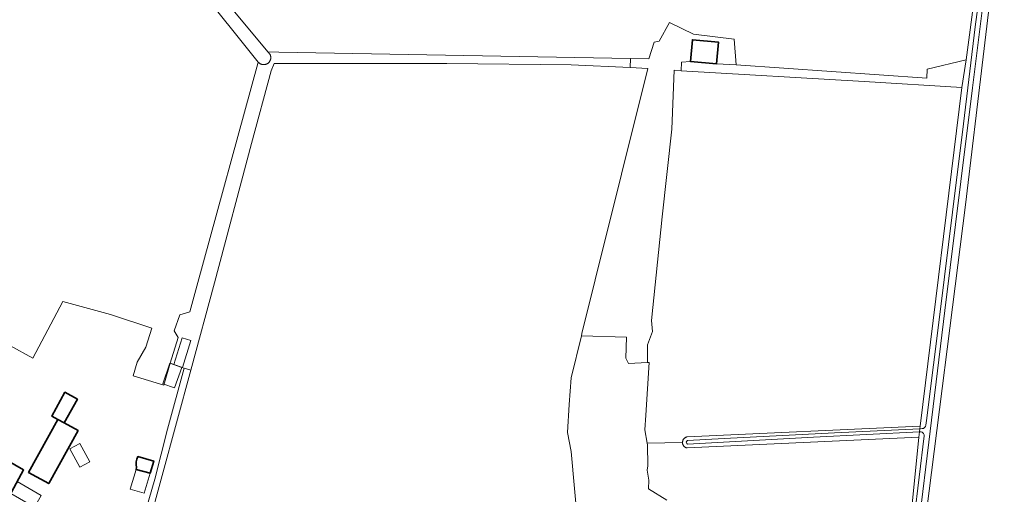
# Model space of a CAD drawing. Extents: x 199200 to 204075, y 460125 to 464703.
# Tile 113 of 174: x 202162 to 202374, y 462449 to 462551. Entities that reach past the tile are written whole.
import ezdxf

# ---------------------------------------------------------------- set-up
doc = ezdxf.new("R2010")
doc.units = 0
for name, color, linetype, lineweight in [('B-WE-GR-GRAS-GV', 60, 'Continuous', 13), ('B-WE-GR-STRUIK-GV', 90, 'Continuous', 13), ('B-WE-OG-BEBOUWING-GV', 7, 'Continuous', 35), ('B-WE-OG-BEBOUWING_LUIFEL-GV', 7, 'Continuous', 18), ('B-WE-OG-BEBOUWING_OVERBOUWING-GV', 7, 'Continuous', 18), ('B-WE-OG-TERREIN_ERF-GV', 7, 'Continuous', 18), ('B-WE-OG-WATER_GREPPEL-GV', 160, 'Continuous', 18), ('B-WE-OG-WATER_SLOOT-GV', 120, 'Continuous', 18)]:
    doc.layers.add(name, color=color, linetype=linetype, lineweight=lineweight)

msp = doc.modelspace()

# ---------------------------------------------------------------- linework, layer by layer
at = {"layer": 'B-WE-GR-GRAS-GV', "flags": 128}
for points in [[(202155.009, 462483.394), (202164.987, 462477.968), (202171.442, 462490.154), (202181.664, 462487.352), (202190.589, 462484.406), (202189.235, 462480.328), (202187.437, 462477.108), (202186.531, 462474.149), (202193.109, 462472.154), (202194.531, 462476.842), (202196.217, 462482.401), (202195.372, 462483.86), (202196.561, 462487.256), (202198.75, 462487.907), (202200.23, 462493.455), (202213.371, 462541.422), (202213.459, 462541.742), (202186.604, 462575.344), (202167.302, 462600.59), (202148.565, 462624.407)], [(202206.976, 462554.225), (202215.547, 462543.909), (202217.897, 462543.867), (202293.552, 462542.496), (202297.526, 462542.424), (202298.649, 462546.047), (202299.684, 462546.219), (202301.947, 462550.268), (202307.068, 462547.735), (202315.852, 462546.661), (202316.303, 462541.128), (202357.296, 462538.297), (202357.375, 462540.201), (202365.789, 462542.186), (202371.424, 462584.969)], [(202373.231, 462574.837), (202365.652, 462510.952), (202356.67, 462440.331)], [(202282.172, 462442.691), (202280.773, 462457.829), (202279.982, 462461.915), (202280.379, 462468), (202280.776, 462473.688), (202282.991, 462482.776), (202283.108, 462483.257), (202285.935, 462494.855), (202297.313, 462540.363), (202293.458, 462540.548), (202280.776, 462541.157), (202254.053, 462541.422), (202216.879, 462541.422), (202216.218, 462539.834), (202211.984, 462524.224), (202204.047, 462494.194), (202198.936, 462475.396), (202189.682, 462441.359)], [(202189.682, 462441.359), (202198.936, 462475.396), (202197.493, 462475.8), (202193.914, 462462.625), (202191.214, 462451.889), (202183.019, 462423.653)], [(202353.746, 462442.155), (202355.598, 462460.941), (202338.532, 462460.147), (202305.716, 462458.602), (202305.648, 462458.618), (202305.582, 462458.637), (202305.516, 462458.661), (202305.452, 462458.688), (202305.389, 462458.718), (202305.328, 462458.752), (202305.27, 462458.79), (202305.213, 462458.831), (202305.159, 462458.875), (202305.108, 462458.922), (202305.059, 462458.972), (202305.014, 462459.025), (202304.971, 462459.08), (202304.932, 462459.137), (202304.896, 462459.197), (202304.863, 462459.259), (202304.835, 462459.322), (202304.809, 462459.387), (202304.788, 462459.454), (202304.77, 462459.521), (202304.757, 462459.589), (202304.747, 462459.658), (202304.741, 462459.728), (202304.74, 462459.797), (202304.74, 462459.811), (202297.164, 462459.647), (202297.234, 462459.289), (202297.257, 462454.723), (202297.125, 462453.797), (202297.522, 462451.68), (202297.39, 462449.828), (202301.354, 462447.388)]]:
    msp.add_lwpolyline(points, dxfattribs=at)
for points in [[(202316.303, 462541.128), (202315.852, 462546.661), (202307.068, 462547.735), (202301.947, 462550.268), (202299.684, 462546.219), (202298.649, 462546.047), (202297.526, 462542.424), (202293.552, 462542.496), (202293.458, 462540.548), (202297.313, 462540.363), (202285.935, 462494.855), (202283.108, 462483.257), (202282.991, 462482.776), (202292.692, 462482.438), (202292.536, 462477.948), (202293.141, 462476.767), (202297.197, 462477.005), (202297.202, 462480.822), (202298.316, 462483.7), (202298.051, 462486.081), (202300.338, 462508.411), (202302.447, 462527.263), (202302.961, 462539.961), (202304.431, 462539.874), (202304.555, 462541.735), (202306.436, 462541.882), (202306.874, 462546.548), (202312.465, 462546.024), (202312.027, 462541.358)], [(202304.74, 462459.811), (202304.743, 462459.881), (202304.75, 462459.95), (202304.761, 462460.019), (202304.776, 462460.087), (202304.794, 462460.154), (202304.817, 462460.22), (202304.843, 462460.284), (202304.873, 462460.347), (202304.907, 462460.408), (202304.944, 462460.467), (202304.984, 462460.524), (202305.028, 462460.579), (202305.074, 462460.63), (202305.124, 462460.679), (202305.176, 462460.726), (202305.231, 462460.769), (202305.288, 462460.809), (202305.347, 462460.845), (202305.409, 462460.878), (202305.472, 462460.908), (202305.537, 462460.933), (202305.603, 462460.956), (202305.67, 462460.974), (202305.738, 462460.988), (202305.751, 462460.99), (202355.863, 462463.327), (202364.858, 462536.22), (202343.824, 462537.543), (202304.431, 462539.874), (202302.961, 462539.961), (202302.447, 462527.263), (202300.338, 462508.411), (202298.051, 462486.081), (202298.316, 462483.7), (202297.202, 462480.822), (202297.197, 462477.005), (202297.549, 462477.025), (202296.816, 462465.654), (202296.611, 462462.484), (202297.164, 462459.647)]]:
    msp.add_lwpolyline(points, close=True, dxfattribs=at)
at = {"layer": 'B-WE-GR-STRUIK-GV', "flags": 128}
for points in [[(202293.552, 462542.496), (202217.897, 462543.867), (202215.547, 462543.909), (202216.025, 462543.334), (202216.055, 462543.262), (202216.082, 462543.189), (202216.105, 462543.114), (202216.124, 462543.039), (202216.139, 462542.962), (202216.15, 462542.885), (202216.158, 462542.807), (202216.161, 462542.729), (202216.16, 462542.651), (202216.155, 462542.573), (202216.147, 462542.496), (202216.134, 462542.419), (202216.117, 462542.343), (202216.097, 462542.267), (202216.073, 462542.193), (202216.044, 462542.12), (202216.013, 462542.049), (202215.977, 462541.98), (202215.938, 462541.912), (202215.896, 462541.846), (202215.85, 462541.783), (202215.802, 462541.722), (202215.75, 462541.664), (202215.695, 462541.608), (202215.637, 462541.556), (202215.577, 462541.506), (202215.514, 462541.459), (202215.459, 462541.422), (202215.392, 462541.382), (202215.323, 462541.345), (202215.252, 462541.312), (202215.18, 462541.282), (202215.107, 462541.256), (202215.032, 462541.234), (202214.956, 462541.216), (202214.879, 462541.201), (202214.802, 462541.191), (202214.724, 462541.185), (202214.646, 462541.182), (202214.568, 462541.184), (202214.49, 462541.189), (202214.413, 462541.199), (202214.336, 462541.213), (202214.26, 462541.23), (202214.185, 462541.251), (202214.111, 462541.277), (202214.038, 462541.305), (202213.968, 462541.338), (202213.898, 462541.374), (202213.831, 462541.414), (202213.766, 462541.457), (202213.703, 462541.503), (202213.643, 462541.553), (202213.585, 462541.605), (202213.53, 462541.661), (202213.478, 462541.719), (202213.459, 462541.742), (202213.371, 462541.422), (202200.23, 462493.455), (202198.75, 462487.907), (202196.561, 462487.256), (202195.372, 462483.86), (202196.217, 462482.401), (202194.531, 462476.842), (202195.691, 462476.434), (202197.013, 462475.969), (202197.493, 462475.8), (202198.936, 462475.396), (202204.047, 462494.194), (202211.984, 462524.224), (202216.218, 462539.834), (202216.879, 462541.422), (202254.053, 462541.422), (202280.776, 462541.157), (202293.458, 462540.548)], [(202304.431, 462539.874), (202343.824, 462537.543), (202364.858, 462536.22), (202365.789, 462542.186), (202357.375, 462540.201), (202357.296, 462538.297), (202316.303, 462541.128), (202312.027, 462541.358), (202306.436, 462541.882), (202304.555, 462541.735)]]:
    msp.add_lwpolyline(points, close=True, dxfattribs=at)
at = {"layer": 'B-WE-OG-BEBOUWING-GV', "flags": 128}
for points in [[(202306.436, 462541.882), (202312.027, 462541.358), (202312.465, 462546.024), (202306.874, 462546.548)], [(202171.72, 462463.98), (202174.54, 462469.1), (202171.85, 462470.59), (202169.02, 462465.47), (202170.34, 462464.74)], [(202171.72, 462463.98), (202170.34, 462464.74), (202164.03, 462453.34), (202168.38, 462450.94), (202174.68, 462462.34)], [(202148.54, 462444.45), (202155.66, 462440.38), (202162.97, 462453.86), (202155.91, 462457.9)]]:
    msp.add_lwpolyline(points, close=True, dxfattribs=at)
msp.add_lwpolyline([(202187.296, 462454.399), (202187.161, 462453.937), (202190.186, 462453.168), (202190.955, 462455.791), (202187.52, 462456.798)], dxfattribs=at)
at = {"layer": 'B-WE-OG-BEBOUWING-GV'}
msp.add_lwpolyline([(202187.52, 462456.798, 0.1750646), (202187.296, 462454.399)], format="xyb", dxfattribs=at)
at = {"layer": 'B-WE-OG-BEBOUWING_LUIFEL-GV', "flags": 128}
for points in [[(202198.968, 462481.721), (202197.056, 462482.309), (202195.292, 462476.575), (202197.18, 462475.91)], [(202177.236, 462455.645), (202175.077, 462459.593), (202172.883, 462458.394), (202175.042, 462454.446)], [(202188.916, 462448.836), (202190.186, 462453.168), (202187.161, 462453.937), (202185.923, 462449.714)], [(202166.774, 462448.39), (202161.616, 462451.362), (202160.234, 462448.815), (202165.328, 462445.88)]]:
    msp.add_lwpolyline(points, close=True, dxfattribs=at)
at = {"layer": 'B-WE-OG-BEBOUWING_OVERBOUWING-GV', "flags": 128}
msp.add_lwpolyline([(202192.896, 462472.424), (202195.451, 462471.526), (202197.013, 462475.969), (202194.458, 462476.868)], close=True, dxfattribs=at)
at = {"layer": 'B-WE-OG-TERREIN_ERF-GV', "flags": 128}
for points in [[(202160.726, 462427.767), (202168.981, 462424.711), (202169.111, 462424.663), (202181.935, 462419.917), (202181.991, 462420.112), (202183.019, 462423.653), (202191.214, 462451.889), (202193.914, 462462.625), (202197.493, 462475.8), (202197.013, 462475.969), (202195.691, 462476.434), (202194.531, 462476.842), (202193.109, 462472.154), (202186.531, 462474.149), (202187.437, 462477.108), (202189.235, 462480.328), (202190.589, 462484.406), (202181.664, 462487.352), (202171.442, 462490.154), (202164.987, 462477.968), (202155.009, 462483.394)], [(202301.354, 462447.388), (202297.39, 462449.828), (202297.522, 462451.68), (202297.125, 462453.797), (202297.257, 462454.723), (202297.234, 462459.289), (202297.164, 462459.647), (202296.611, 462462.484), (202296.816, 462465.654), (202297.549, 462477.025), (202297.197, 462477.005), (202293.141, 462476.767), (202292.536, 462477.948), (202292.692, 462482.438), (202282.991, 462482.776), (202280.776, 462473.688), (202280.379, 462468), (202279.982, 462461.915), (202280.773, 462457.829), (202282.172, 462442.691)], [(202190.955, 462455.791), (202190.186, 462453.168), (202187.161, 462453.937), (202187.296, 462454.399)], [(202187.52, 462456.798), (202190.955, 462455.791)]]:
    msp.add_lwpolyline(points, dxfattribs=at)
for points in [[(202164.03, 462453.34), (202170.34, 462464.74), (202169.02, 462465.47), (202171.85, 462470.59), (202174.54, 462469.1), (202171.72, 462463.98), (202174.68, 462462.34), (202168.38, 462450.94)], [(202162.97, 462453.86), (202155.66, 462440.38), (202148.54, 462444.45), (202155.91, 462457.9)]]:
    msp.add_lwpolyline(points, close=True, dxfattribs=at)
at = {"layer": 'B-WE-OG-TERREIN_ERF-GV'}
msp.add_lwpolyline([(202187.296, 462454.399, -0.1750646), (202187.52, 462456.798)], format="xyb", dxfattribs=at)
at = {"layer": 'B-WE-OG-WATER_GREPPEL-GV', "flags": 128}
msp.add_lwpolyline([(202186.604, 462575.344), (202213.459, 462541.742), (202213.478, 462541.719), (202213.53, 462541.661), (202213.585, 462541.605), (202213.643, 462541.553), (202213.703, 462541.503), (202213.766, 462541.457), (202213.831, 462541.414), (202213.898, 462541.374), (202213.968, 462541.338), (202214.038, 462541.305), (202214.111, 462541.277), (202214.185, 462541.251), (202214.26, 462541.23), (202214.336, 462541.213), (202214.413, 462541.199), (202214.49, 462541.189), (202214.568, 462541.184), (202214.646, 462541.182), (202214.724, 462541.185), (202214.802, 462541.191), (202214.879, 462541.201), (202214.956, 462541.216), (202215.032, 462541.234), (202215.107, 462541.256), (202215.18, 462541.282), (202215.252, 462541.312), (202215.323, 462541.345), (202215.392, 462541.382), (202215.459, 462541.422), (202215.514, 462541.459), (202215.577, 462541.506), (202215.637, 462541.556), (202215.695, 462541.608), (202215.75, 462541.664), (202215.802, 462541.722), (202215.85, 462541.783), (202215.896, 462541.846), (202215.938, 462541.912), (202215.977, 462541.98), (202216.013, 462542.049), (202216.044, 462542.12), (202216.073, 462542.193), (202216.097, 462542.267), (202216.117, 462542.343), (202216.134, 462542.419), (202216.147, 462542.496), (202216.155, 462542.573), (202216.16, 462542.651), (202216.161, 462542.729), (202216.158, 462542.807), (202216.15, 462542.885), (202216.139, 462542.962), (202216.124, 462543.039), (202216.105, 462543.114), (202216.082, 462543.189), (202216.055, 462543.262), (202216.025, 462543.334), (202215.547, 462543.909), (202206.976, 462554.225)], dxfattribs=at)
at = {"layer": 'B-WE-OG-WATER_SLOOT-GV', "flags": 128}
for points in [[(202372.014, 462584.152), (202371.424, 462584.969), (202365.789, 462542.186), (202364.858, 462536.22), (202355.863, 462463.327), (202355.793, 462462.694), (202356.321, 462462.773)], [(202355.533, 462441.52), (202358.056, 462462.208), (202361.213, 462488.202), (202364.596, 462516.002), (202367.105, 462536.198), (202369.957, 462558.628), (202372.042, 462576.855), (202372.831, 462583.019), (202372.014, 462584.152), (202371.07, 462574.183), (202367.707, 462549.314), (202365.227, 462528.406), (202362.837, 462509.398), (202360.268, 462488.486), (202357.229, 462464.52), (202357.072, 462463.49)], [(202373.975, 462581.433), (202372.831, 462583.019), (202372.042, 462576.855), (202369.957, 462558.628), (202367.105, 462536.198), (202364.596, 462516.002), (202361.213, 462488.202), (202358.056, 462462.208), (202355.533, 462441.52)], [(202357.072, 462463.49), (202357.229, 462464.52), (202360.268, 462488.486), (202362.837, 462509.398), (202365.227, 462528.406), (202367.707, 462549.314), (202371.07, 462574.183), (202372.014, 462584.152)], [(202356.67, 462440.331), (202365.652, 462510.952), (202373.231, 462574.837)], [(202305.84, 462460.221), (202313.721, 462460.662), (202337.447, 462461.893), (202355.793, 462462.694), (202355.863, 462463.327), (202305.751, 462460.99), (202305.738, 462460.988), (202305.67, 462460.974), (202305.603, 462460.956), (202305.537, 462460.933), (202305.472, 462460.908), (202305.409, 462460.878), (202305.347, 462460.845), (202305.288, 462460.809), (202305.231, 462460.769), (202305.176, 462460.726), (202305.124, 462460.679), (202305.074, 462460.63), (202305.028, 462460.579), (202304.984, 462460.524), (202304.944, 462460.467), (202304.907, 462460.408), (202304.873, 462460.347), (202304.843, 462460.284), (202304.817, 462460.22), (202304.794, 462460.154), (202304.776, 462460.087), (202304.761, 462460.019), (202304.75, 462459.95), (202304.743, 462459.881), (202304.74, 462459.811), (202304.74, 462459.797), (202304.741, 462459.728), (202304.747, 462459.658), (202304.757, 462459.589), (202304.77, 462459.521), (202304.788, 462459.454), (202304.809, 462459.387), (202304.835, 462459.322), (202304.863, 462459.259), (202304.896, 462459.197), (202304.932, 462459.137), (202304.971, 462459.08), (202305.014, 462459.025), (202305.059, 462458.972), (202305.108, 462458.922), (202305.159, 462458.875), (202305.213, 462458.831), (202305.27, 462458.79), (202305.328, 462458.752), (202305.389, 462458.718), (202305.452, 462458.688), (202305.516, 462458.661), (202305.582, 462458.637), (202305.648, 462458.618), (202305.716, 462458.602), (202338.532, 462460.147), (202355.598, 462460.941)], [(202305.843, 462459.432), (202332.947, 462460.894), (202355.727, 462462.102), (202355.793, 462462.694), (202337.447, 462461.893), (202313.721, 462460.662), (202305.84, 462460.221)], [(202355.598, 462460.941), (202355.727, 462462.102), (202332.947, 462460.894), (202305.843, 462459.432)], [(202355.727, 462462.102), (202355.598, 462460.941), (202353.746, 462442.155)], [(202356.321, 462462.773), (202355.793, 462462.694), (202355.727, 462462.102)], [(202360.741, 462416.179), (202357.523, 462426.401), (202354.68, 462436.395), (202354.454, 462438.771), (202354.485, 462440.614), (202354.585, 462443.376), (202356.739, 462461.212)], [(202356.739, 462461.212), (202354.585, 462443.376), (202354.485, 462440.614), (202354.454, 462438.771), (202354.68, 462436.395), (202357.523, 462426.401), (202360.741, 462416.179)]]:
    msp.add_lwpolyline(points, dxfattribs=at)
at = {"layer": 'B-WE-OG-WATER_SLOOT-GV'}
for points in [[(202356.739, 462461.212, 0.4524605), (202355.727, 462462.102)], [(202355.727, 462462.102, -0.4524605), (202356.739, 462461.212)], [(202356.321, 462462.773, 0.3993644), (202357.072, 462463.49)], [(202357.072, 462463.49, -0.3993644), (202356.321, 462462.773)], [(202305.843, 462459.432, -0.7186724), (202305.84, 462460.221)], [(202305.84, 462460.221, 0.7186724), (202305.843, 462459.432)]]:
    msp.add_lwpolyline(points, format="xyb", dxfattribs=at)

doc.saveas('drawing.dxf')
